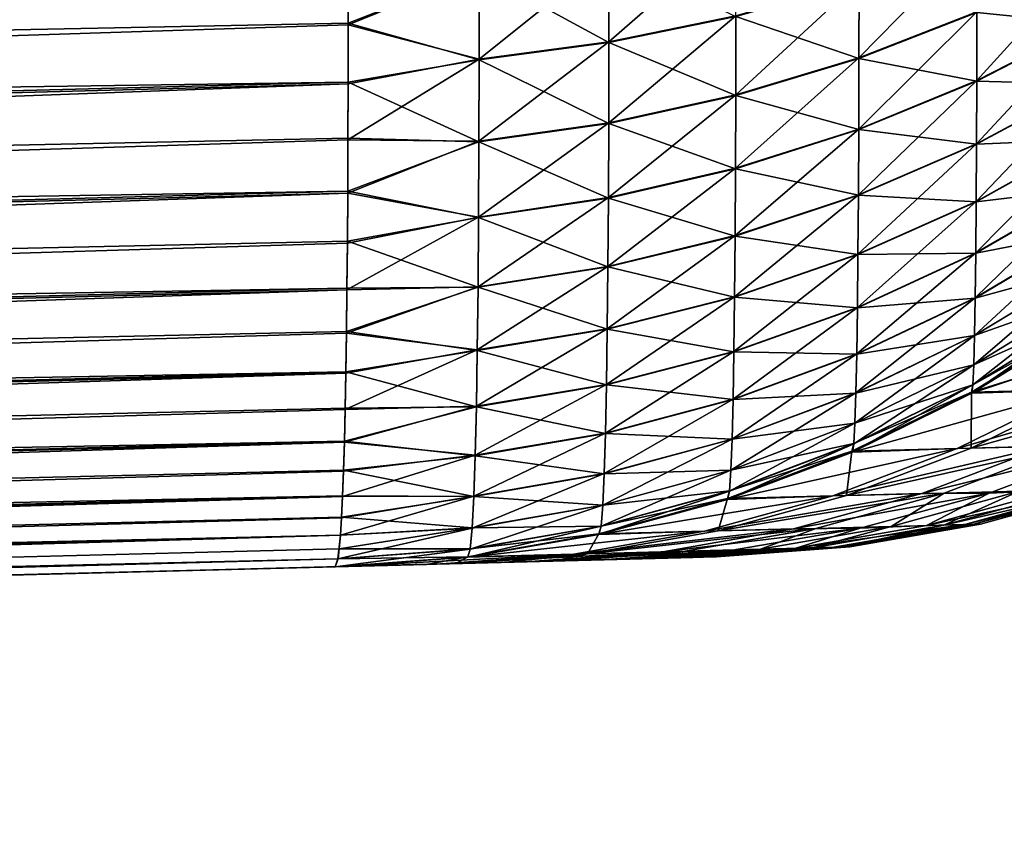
# Model space of a CAD drawing. Header units: metres. Extents: x -2 to 85, y -75 to 96.
# Tile 14 of 256: x 9.867 to 10.93, y -74.987 to -74.103. Entities that reach past the tile are written whole.
import ezdxf

# ---------------------------------------------------------------- set-up
doc = ezdxf.new("R2010")
doc.units = ezdxf.units.M
doc.layers.add('solid_20204500', color=7, linetype='CONTINUOUS')

msp = doc.modelspace()

# ---------------------------------------------------------------- linework, layer by layer
at = {"layer": 'solid_20204500'}
for points in [[(10.220268, -73.747993, 74.392685), (-0.981826, -74.039825, 74.686951), (-0.981482, -74.192375, 74.58242)], [(10.220718, -73.825363, 74.342155), (10.220268, -73.747993, 74.392685), (-0.981482, -74.192375, 74.58242)], [(10.221068, -73.900253, 74.288147), (10.220718, -73.825363, 74.342155), (-0.981482, -74.192375, 74.58242)], [(10.221059, -73.897675, -74.290092), (-0.981482, -74.192375, -74.58242), (-0.981826, -74.039833, -74.686951)], [(10.221059, -73.897675, -74.290092), (10.221313, -73.9701, -74.232796), (-0.981482, -74.192375, -74.58242)], [(10.221068, -73.900253, 74.288147), (-0.981482, -74.192375, 74.58242), (-0.981315, -74.334244, 74.464577)], [(10.221318, -73.972488, 74.230804), (10.221068, -73.900253, 74.288147), (-0.981315, -74.334244, 74.464577)], [(10.221313, -73.9701, -74.232796), (10.221465, -74.039772, -74.172241), (-0.981482, -74.192375, -74.58242)], [(10.221468, -74.041946, 74.170258), (10.221318, -73.972488, 74.230804), (-0.981315, -74.334244, 74.464577)], [(10.503084, -74.126945, 74.03405), (10.640285, -74.098671, 74.007713), (10.640286, -74.007118, 74.099342)], [(10.503086, -74.033447, 74.12764), (10.503084, -74.126945, 74.03405), (10.640286, -74.007118, 74.099342)], [(10.773099, -74.144043, 73.877571), (10.900466, -74.094429, 73.837387), (10.900554, -74.014343, 73.929062)], [(10.773212, -74.061028, 73.972618), (10.773099, -74.144043, 73.877571), (10.900554, -74.014343, 73.929062)], [(10.221465, -74.039772, -74.172241), (-0.981315, -74.334244, -74.464577), (-0.981482, -74.192375, -74.58242)], [(10.221465, -74.039772, -74.172241), (10.221517, -74.106552, -74.108566), (-0.981315, -74.334244, -74.464577)], [(10.221468, -74.041946, 74.170258), (-0.981315, -74.334244, 74.464577), (-0.981315, -74.464577, 74.334244)], [(10.221517, -74.108566, 74.106552), (10.221468, -74.041946, 74.170258), (-0.981315, -74.464577, 74.334244)], [(10.362983, -74.051369, -74.145584), (10.221517, -74.106552, -74.108566), (10.221465, -74.039772, -74.172241)], [(10.362984, -74.050758, 74.146278), (10.221468, -74.041946, 74.170258), (10.221517, -74.108566, 74.106552)], [(10.362983, -74.145584, 74.051369), (10.503084, -74.126945, 74.03405), (10.503086, -74.033447, 74.12764)], [(10.362984, -74.050758, 74.146278), (10.362983, -74.145584, 74.051369), (10.503086, -74.033447, 74.12764)], [(10.503084, -74.03405, -74.126945), (10.503086, -74.12764, -74.033447), (10.362983, -74.051369, -74.145584)], [(10.640286, -74.099342, -74.007118), (10.503086, -74.12764, -74.033447), (10.503084, -74.03405, -74.126945)], [(10.900293, -74.168755, 73.739983), (11.021035, -74.106888, 73.696609), (11.021156, -74.035744, 73.789803)], [(10.900466, -74.094429, 73.837387), (10.900293, -74.168755, 73.739983), (11.021156, -74.035744, 73.789803)], [(11.021157, -74.036354, -73.789337), (11.021035, -74.107361, -73.696175), (10.900468, -74.095062, -73.836914)], [(10.362984, -74.050758, 74.146278), (10.221517, -74.108566, 74.106552), (10.362983, -74.145584, 74.051369)], [(10.362983, -74.051369, -74.145584), (10.362984, -74.146278, -74.050758), (10.221517, -74.106552, -74.108566)], [(10.503086, -74.12764, -74.033447), (10.362984, -74.146278, -74.050758), (10.362983, -74.051369, -74.145584)], [(10.640143, -74.184059, 73.90992), (10.773099, -74.144043, 73.877571), (10.773212, -74.061028, 73.972618)], [(10.640285, -74.098671, 74.007713), (10.640143, -74.184059, 73.90992), (10.773212, -74.061028, 73.972618)], [(10.773213, -74.061684, -73.972038), (10.773101, -74.144699, -73.877075), (10.640286, -74.099342, -74.007118)], [(10.900468, -74.095062, -73.836914), (10.773101, -74.144699, -73.877075), (10.773213, -74.061684, -73.972038)], [(10.772872, -74.221069, 73.776573), (10.900293, -74.168755, 73.739983), (10.900466, -74.094429, 73.837387)], [(10.773099, -74.144043, 73.877571), (10.772872, -74.221069, 73.776573), (10.900466, -74.094429, 73.837387)], [(10.900468, -74.095062, -73.836914), (10.900293, -74.169258, -73.739532), (10.773101, -74.144699, -73.877075)], [(11.021035, -74.107361, -73.696175), (10.900293, -74.169258, -73.739532), (10.900468, -74.095062, -73.836914)], [(10.221517, -74.106552, -74.108566), (10.221468, -74.170258, -74.041946), (-0.981315, -74.334244, -74.464577)], [(10.362984, -74.146278, -74.050758), (10.221468, -74.170258, -74.041946), (10.221517, -74.106552, -74.108566)], [(10.502916, -74.214142, 73.934158), (10.640143, -74.184059, 73.90992), (10.640285, -74.098671, 74.007713)], [(10.503084, -74.126945, 74.03405), (10.502916, -74.214142, 73.934158), (10.640285, -74.098671, 74.007713)], [(10.640286, -74.099342, -74.007118), (10.640145, -74.184731, -73.909409), (10.503086, -74.12764, -74.033447)], [(10.773101, -74.144699, -73.877075), (10.640145, -74.184731, -73.909409), (10.640286, -74.099342, -74.007118)], [(10.221465, -74.172241, 74.039772), (10.221517, -74.108566, 74.106552), (-0.981315, -74.464577, 74.334244)], [(10.362983, -74.145584, 74.051369), (10.221517, -74.108566, 74.106552), (10.221465, -74.172241, 74.039772)], [(10.90003, -74.237099, 73.636597), (11.02085, -74.17231, 73.597702), (11.021035, -74.106888, 73.696609)], [(10.900293, -74.168755, 73.739983), (10.90003, -74.237099, 73.636597), (11.021035, -74.106888, 73.696609)], [(11.021035, -74.107361, -73.696175), (11.02085, -74.172661, -73.597282), (10.900293, -74.169258, -73.739532)], [(10.362788, -74.233994, 73.950043), (10.502916, -74.214142, 73.934158), (10.503084, -74.126945, 74.03405)], [(10.362983, -74.145584, 74.051369), (10.362788, -74.233994, 73.950043), (10.503084, -74.126945, 74.03405)], [(10.503086, -74.12764, -74.033447), (10.502918, -74.214828, -73.933632), (10.362984, -74.146278, -74.050758)], [(10.640145, -74.184731, -73.909409), (10.502918, -74.214828, -73.933632), (10.503086, -74.12764, -74.033447)], [(10.362983, -74.145584, 74.051369), (10.221465, -74.172241, 74.039772), (10.221313, -74.232796, 73.9701)], [(10.362983, -74.145584, 74.051369), (10.221313, -74.232796, 73.9701), (10.362788, -74.233994, 73.950043)], [(10.362984, -74.146278, -74.050758), (10.362791, -74.234688, -73.949516), (10.221468, -74.170258, -74.041946)], [(10.502918, -74.214828, -73.933632), (10.362791, -74.234688, -73.949516), (10.362984, -74.146278, -74.050758)], [(10.639862, -74.263268, 73.805984), (10.772872, -74.221069, 73.776573), (10.773099, -74.144043, 73.877571)], [(10.640143, -74.184059, 73.90992), (10.639862, -74.263268, 73.805984), (10.773099, -74.144043, 73.877571)], [(10.773101, -74.144699, -73.877075), (10.772873, -74.221581, -73.7761), (10.640145, -74.184731, -73.909409)], [(10.900293, -74.169258, -73.739532), (10.772873, -74.221581, -73.7761), (10.773101, -74.144699, -73.877075)], [(10.221468, -74.170258, -74.041946), (-0.981315, -74.464577, -74.334244), (-0.981315, -74.334244, -74.464577)], [(10.221468, -74.170258, -74.041946), (10.221318, -74.230804, -73.972488), (-0.981315, -74.464577, -74.334244)], [(10.362791, -74.234688, -73.949516), (10.221318, -74.230804, -73.972488), (10.221468, -74.170258, -74.041946)], [(10.772528, -74.291878, 73.669365), (10.90003, -74.237099, 73.636597), (10.900293, -74.168755, 73.739983)], [(10.772872, -74.221069, 73.776573), (10.772528, -74.291878, 73.669365), (10.900293, -74.168755, 73.739983)], [(10.900293, -74.169258, -73.739532), (10.90003, -74.237465, -73.636162), (10.772873, -74.221581, -73.7761)], [(11.02085, -74.172661, -73.597282), (10.90003, -74.237465, -73.636162), (10.900293, -74.169258, -73.739532)], [(10.221465, -74.172241, 74.039772), (-0.981315, -74.464577, 74.334244), (-0.981482, -74.58242, 74.192375)], [(10.221313, -74.232796, 73.9701), (10.221465, -74.172241, 74.039772), (-0.981482, -74.58242, 74.192375)], [(10.899673, -74.299171, 73.526901), (11.020599, -74.231758, 73.49276), (11.02085, -74.17231, 73.597702)], [(10.90003, -74.237099, 73.636597), (10.899673, -74.299171, 73.526901), (11.02085, -74.17231, 73.597702)], [(11.02085, -74.172661, -73.597282), (11.020599, -74.232117, -73.49234), (10.90003, -74.237465, -73.636162)], [(10.502581, -74.295006, 73.82798), (10.639862, -74.263268, 73.805984), (10.640143, -74.184059, 73.90992)], [(10.502916, -74.214142, 73.934158), (10.502581, -74.295006, 73.82798), (10.640143, -74.184059, 73.90992)], [(10.640145, -74.184731, -73.909409), (10.639863, -74.263802, -73.805504), (10.502918, -74.214828, -73.933632)], [(10.772873, -74.221581, -73.7761), (10.639863, -74.263802, -73.805504), (10.640145, -74.184731, -73.909409)], [(10.3624, -74.315948, 73.842339), (10.502581, -74.295006, 73.82798), (10.502916, -74.214142, 73.934158)], [(10.362788, -74.233994, 73.950043), (10.3624, -74.315948, 73.842339), (10.502916, -74.214142, 73.934158)], [(10.502918, -74.214828, -73.933632), (10.502581, -74.295547, -73.827484), (10.362791, -74.234688, -73.949516)], [(10.639863, -74.263802, -73.805504), (10.502581, -74.295547, -73.827484), (10.502918, -74.214828, -73.933632)], [(10.639435, -74.33606, 73.695671), (10.772528, -74.291878, 73.669365), (10.772872, -74.221069, 73.776573)], [(10.639862, -74.263268, 73.805984), (10.639435, -74.33606, 73.695671), (10.772872, -74.221069, 73.776573)], [(10.772873, -74.221581, -73.7761), (10.772527, -74.292252, -73.668915), (10.639863, -74.263802, -73.805504)], [(10.90003, -74.237465, -73.636162), (10.772527, -74.292252, -73.668915), (10.772873, -74.221581, -73.7761)], [(10.221059, -74.290092, 73.897675), (10.221313, -74.232796, 73.9701), (-0.981482, -74.58242, 74.192375)], [(10.221318, -74.230804, -73.972488), (10.221068, -74.288147, -73.900253), (-0.981315, -74.464577, -74.334244)], [(10.362788, -74.233994, 73.950043), (10.221313, -74.232796, 73.9701), (10.221059, -74.290092, 73.897675)], [(10.362788, -74.233994, 73.950043), (10.221059, -74.290092, 73.897675), (10.3624, -74.315948, 73.842339)], [(10.362791, -74.234688, -73.949516), (10.221068, -74.288147, -73.900253), (10.221318, -74.230804, -73.972488)], [(10.899218, -74.35463, 73.41053), (11.020279, -74.284882, 73.381432), (11.020599, -74.231758, 73.49276)], [(10.899673, -74.299171, 73.526901), (10.899218, -74.35463, 73.41053), (11.020599, -74.231758, 73.49276)], [(11.020599, -74.232117, -73.49234), (10.899673, -74.299553, -73.526459), (10.90003, -74.237465, -73.636162)], [(11.020599, -74.232117, -73.49234), (11.020279, -74.285332, -73.380966), (10.899673, -74.299553, -73.526459)], [(10.362791, -74.234688, -73.949516), (10.362401, -74.316498, -73.841835), (10.221068, -74.288147, -73.900253)], [(10.502581, -74.295547, -73.827484), (10.362401, -74.316498, -73.841835), (10.362791, -74.234688, -73.949516)], [(10.77206, -74.356163, 73.555618), (10.899673, -74.299171, 73.526901), (10.90003, -74.237099, 73.636597)], [(10.772528, -74.291878, 73.669365), (10.77206, -74.356163, 73.555618), (10.90003, -74.237099, 73.636597)], [(10.90003, -74.237465, -73.636162), (10.899673, -74.299553, -73.526459), (10.772527, -74.292252, -73.668915)], [(10.502071, -74.369286, 73.715279), (10.639435, -74.33606, 73.695671), (10.639862, -74.263268, 73.805984)], [(10.502581, -74.295006, 73.82798), (10.502071, -74.369286, 73.715279), (10.639862, -74.263268, 73.805984)], [(10.639863, -74.263802, -73.805504), (10.639434, -74.336449, -73.695198), (10.502581, -74.295547, -73.827484)], [(10.772527, -74.292252, -73.668915), (10.639434, -74.336449, -73.695198), (10.639863, -74.263802, -73.805504)], [(10.898656, -74.403076, 73.287125), (11.019885, -74.331314, 73.263367), (11.020279, -74.284882, 73.381432)], [(10.899218, -74.35463, 73.41053), (10.898656, -74.403076, 73.287125), (11.020279, -74.284882, 73.381432)], [(11.020279, -74.285332, -73.380966), (10.899217, -74.355103, -73.410042), (10.899673, -74.299553, -73.526459)], [(11.020279, -74.285332, -73.380966), (11.019884, -74.331726, -73.262817), (10.899217, -74.355103, -73.410042)], [(10.221059, -74.290092, 73.897675), (-0.981482, -74.58242, 74.192375), (-0.981826, -74.686951, 74.039833)], [(10.220705, -74.344017, 73.822639), (10.221059, -74.290092, 73.897675), (-0.981826, -74.686951, 74.039833)], [(10.221068, -74.288147, -73.900253), (-0.981482, -74.58242, -74.192375), (-0.981315, -74.464577, -74.334244)], [(10.221068, -74.288147, -73.900253), (10.220718, -74.342155, -73.825363), (-0.981482, -74.58242, -74.192375)], [(10.3624, -74.315948, 73.842339), (10.221059, -74.290092, 73.897675), (10.220705, -74.344017, 73.822639)], [(10.362401, -74.316498, -73.841835), (10.220718, -74.342155, -73.825363), (10.221068, -74.288147, -73.900253)], [(10.361812, -74.391205, 73.727997), (10.502071, -74.369286, 73.715279), (10.502581, -74.295006, 73.82798)], [(10.3624, -74.315948, 73.842339), (10.361812, -74.391205, 73.727997), (10.502581, -74.295006, 73.82798)], [(10.502581, -74.295547, -73.827484), (10.502069, -74.369682, -73.714798), (10.362401, -74.316498, -73.841835)], [(10.639434, -74.336449, -73.695198), (10.502069, -74.369682, -73.714798), (10.502581, -74.295547, -73.827484)], [(10.638855, -74.402122, 73.578613), (10.77206, -74.356163, 73.555618), (10.772528, -74.291878, 73.669365)], [(10.639435, -74.33606, 73.695671), (10.638855, -74.402122, 73.578613), (10.772528, -74.291878, 73.669365)], [(10.772527, -74.292252, -73.668915), (10.772059, -74.356552, -73.555161), (10.639434, -74.336449, -73.695198)], [(10.899673, -74.299553, -73.526459), (10.772059, -74.356552, -73.555161), (10.772527, -74.292252, -73.668915)], [(10.771462, -74.413567, 73.434959), (10.899218, -74.35463, 73.41053), (10.899673, -74.299171, 73.526901)], [(10.77206, -74.356163, 73.555618), (10.771462, -74.413567, 73.434959), (10.899673, -74.299171, 73.526901)], [(10.899673, -74.299553, -73.526459), (10.899217, -74.355103, -73.410042), (10.772059, -74.356552, -73.555161)], [(10.3624, -74.315948, 73.842339), (10.220705, -74.344017, 73.822639), (10.220251, -74.39444, 73.745155)], [(10.3624, -74.315948, 73.842339), (10.220251, -74.39444, 73.745155), (10.361812, -74.391205, 73.727997)], [(10.362401, -74.316498, -73.841835), (10.36181, -74.391609, -73.727509), (10.220718, -74.342155, -73.825363)], [(10.502069, -74.369682, -73.714798), (10.36181, -74.391609, -73.727509), (10.362401, -74.316498, -73.841835)], [(10.501379, -74.436661, 73.595688), (10.638855, -74.402122, 73.578613), (10.639435, -74.33606, 73.695671)], [(10.502071, -74.369286, 73.715279), (10.501379, -74.436661, 73.595688), (10.639435, -74.33606, 73.695671)], [(10.639434, -74.336449, -73.695198), (10.638854, -74.402527, -73.57814), (10.502069, -74.369682, -73.714798)], [(10.772059, -74.356552, -73.555161), (10.638854, -74.402527, -73.57814), (10.639434, -74.336449, -73.695198)], [(10.897979, -74.443787, 73.155952), (11.01941, -74.370377, 73.137863), (11.019885, -74.331314, 73.263367)], [(10.898656, -74.403076, 73.287125), (10.897979, -74.443787, 73.155952), (11.019885, -74.331314, 73.263367)], [(11.019884, -74.331726, -73.262817), (10.898655, -74.403503, -73.286552), (10.899217, -74.355103, -73.410042)], [(11.019884, -74.331726, -73.262817), (11.019409, -74.370537, -73.137512), (10.898655, -74.403503, -73.286552)], [(10.220251, -74.39444, 73.745155), (10.220705, -74.344017, 73.822639), (-0.981826, -74.686951, 74.039833)], [(10.220718, -74.342155, -73.825363), (10.220268, -74.392685, -73.747993), (-0.981482, -74.58242, -74.192375)], [(10.36181, -74.391609, -73.727509), (10.220268, -74.392685, -73.747993), (10.220718, -74.342155, -73.825363)], [(10.638112, -74.461075, 73.454445), (10.771462, -74.413567, 73.434959), (10.77206, -74.356163, 73.555618)], [(10.638855, -74.402122, 73.578613), (10.638112, -74.461075, 73.454445), (10.77206, -74.356163, 73.555618)], [(10.772059, -74.356552, -73.555161), (10.771461, -74.414055, -73.434448), (10.638854, -74.402527, -73.57814)], [(10.770726, -74.463684, 73.306999), (10.898656, -74.403076, 73.287125), (10.899218, -74.35463, 73.41053)], [(10.771462, -74.413567, 73.434959), (10.770726, -74.463684, 73.306999), (10.899218, -74.35463, 73.41053)], [(10.899217, -74.355103, -73.410042), (10.771461, -74.414055, -73.434448), (10.772059, -74.356552, -73.555161)], [(10.899217, -74.355103, -73.410042), (10.898655, -74.403503, -73.286552), (10.771461, -74.414055, -73.434448)], [(10.361012, -74.459427, 73.606667), (10.501379, -74.436661, 73.595688), (10.502071, -74.369286, 73.715279)], [(10.361812, -74.391205, 73.727997), (10.361012, -74.459427, 73.606667), (10.502071, -74.369286, 73.715279)], [(10.502069, -74.369682, -73.714798), (10.501378, -74.437073, -73.5952), (10.36181, -74.391609, -73.727509)], [(10.638854, -74.402527, -73.57814), (10.501378, -74.437073, -73.5952), (10.502069, -74.369682, -73.714798)], [(10.89717, -74.475655, 73.015907), (11.018842, -74.400993, 73.003853), (11.01941, -74.370377, 73.137863)], [(10.897979, -74.443787, 73.155952), (10.89717, -74.475655, 73.015907), (11.01941, -74.370377, 73.137863)], [(11.019409, -74.370537, -73.137512), (10.897977, -74.443954, -73.155586), (10.898655, -74.403503, -73.286552)], [(11.019409, -74.370537, -73.137512), (11.018842, -74.400909, -73.003868), (10.897977, -74.443954, -73.155586)], [(10.220268, -74.392685, -73.747993), (-0.981826, -74.686951, -74.039825), (-0.981482, -74.58242, -74.192375)], [(10.220268, -74.392685, -73.747993), (10.219718, -74.439636, -73.668297), (-0.981826, -74.686951, -74.039825)], [(10.361812, -74.391205, 73.727997), (10.220251, -74.39444, 73.745155), (10.219698, -74.441254, 73.665398)], [(10.361812, -74.391205, 73.727997), (10.219698, -74.441254, 73.665398), (10.361012, -74.459427, 73.606667)], [(10.36181, -74.391609, -73.727509), (10.219718, -74.439636, -73.668297), (10.220268, -74.392685, -73.747993)], [(10.36181, -74.391609, -73.727509), (10.36101, -74.459846, -73.606178), (10.219718, -74.439636, -73.668297)], [(10.501378, -74.437073, -73.5952), (10.36101, -74.459846, -73.606178), (10.36181, -74.391609, -73.727509)], [(10.220251, -74.39444, 73.745155), (-0.981826, -74.686951, 74.039833), (-0.982339, -74.776962, 73.878242)], [(10.219698, -74.441254, 73.665398), (10.220251, -74.39444, 73.745155), (-0.982339, -74.776962, 73.878242)], [(10.500494, -74.49675, 73.468842), (10.638112, -74.461075, 73.454445), (10.638855, -74.402122, 73.578613)], [(10.501379, -74.436661, 73.595688), (10.500494, -74.49675, 73.468842), (10.638855, -74.402122, 73.578613)], [(10.638854, -74.402527, -73.57814), (10.638112, -74.461578, -73.453926), (10.501378, -74.437073, -73.5952)], [(10.771461, -74.414055, -73.434448), (10.638112, -74.461578, -73.453926), (10.638854, -74.402527, -73.57814)], [(10.769839, -74.505753, 73.171005), (10.897979, -74.443787, 73.155952), (10.898656, -74.403076, 73.287125)], [(10.770726, -74.463684, 73.306999), (10.769839, -74.505753, 73.171005), (10.898656, -74.403076, 73.287125)], [(10.898655, -74.403503, -73.286552), (10.770725, -74.464127, -73.306404), (10.771461, -74.414055, -73.434448)], [(10.898655, -74.403503, -73.286552), (10.897977, -74.443954, -73.155586), (10.770725, -74.464127, -73.306404)], [(10.896206, -74.497169, 72.865425), (11.018166, -74.421722, 72.85984), (11.018842, -74.400993, 73.003853)], [(10.89717, -74.475655, 73.015907), (10.896206, -74.497169, 72.865425), (11.018842, -74.400993, 73.003853)], [(11.018842, -74.400909, -73.003868), (10.897169, -74.475578, -73.015923), (10.897977, -74.443954, -73.155586)], [(11.018842, -74.400909, -73.003868), (11.018166, -74.421577, -72.859978), (10.897169, -74.475578, -73.015923)], [(10.637199, -74.512497, 73.322784), (10.770726, -74.463684, 73.306999), (10.771462, -74.413567, 73.434959)], [(10.638112, -74.461075, 73.454445), (10.637199, -74.512497, 73.322784), (10.771462, -74.413567, 73.434959)], [(10.771461, -74.414055, -73.434448), (10.770725, -74.464127, -73.306404), (10.638112, -74.461578, -73.453926)], [(10.895056, -74.506027, 72.701988), (11.017358, -74.430367, 72.7034), (11.018166, -74.421722, 72.85984)], [(10.896206, -74.497169, 72.865425), (10.895056, -74.506027, 72.701988), (11.018166, -74.421722, 72.85984)], [(11.018166, -74.421577, -72.859978), (11.016996, -74.429832, -72.703384), (10.896206, -74.497025, -72.86557)], [(11.018166, -74.421577, -72.859978), (10.896206, -74.497025, -72.86557), (10.897169, -74.475578, -73.015923)], [(10.894548, -74.505096, -72.701973), (11.145977, -74.42662, -60.270351), (11.023387, -74.501923, -60.269176)], [(10.894548, -74.505096, -72.701973), (11.016996, -74.429832, -72.703384), (11.145977, -74.42662, -60.270351)], [(10.896206, -74.497025, -72.86557), (11.016996, -74.429832, -72.703384), (10.894548, -74.505096, -72.701973)], [(11.13094, -74.427315, 61.798096), (11.017358, -74.430367, 72.7034), (10.895056, -74.506027, 72.701988)], [(11.008404, -74.502525, 61.79689), (11.13094, -74.427315, 61.798096), (10.895056, -74.506027, 72.701988)], [(10.219048, -74.48436, 73.583488), (10.219698, -74.441254, 73.665398), (-0.982339, -74.776962, 73.878242)], [(10.219718, -74.439636, -73.668297), (10.21907, -74.482903, -73.586403), (-0.981826, -74.686951, -74.039825)], [(10.361012, -74.459427, 73.606667), (10.219698, -74.441254, 73.665398), (10.219048, -74.48436, 73.583488)], [(10.36101, -74.459846, -73.606178), (10.21907, -74.482903, -73.586403), (10.219718, -74.439636, -73.668297)], [(10.359988, -74.520226, 73.477989), (10.500494, -74.49675, 73.468842), (10.501379, -74.436661, 73.595688)], [(10.361012, -74.459427, 73.606667), (10.359988, -74.520226, 73.477989), (10.501379, -74.436661, 73.595688)], [(10.501378, -74.437073, -73.5952), (10.500493, -74.497261, -73.4683), (10.36101, -74.459846, -73.606178)], [(10.638112, -74.461578, -73.453926), (10.500493, -74.497261, -73.4683), (10.501378, -74.437073, -73.5952)], [(10.768779, -74.538628, 73.025833), (10.89717, -74.475655, 73.015907), (10.897979, -74.443787, 73.155952)], [(10.769839, -74.505753, 73.171005), (10.768779, -74.538628, 73.025833), (10.897979, -74.443787, 73.155952)], [(10.897977, -74.443954, -73.155586), (10.769837, -74.505928, -73.170624), (10.770725, -74.464127, -73.306404)], [(10.897977, -74.443954, -73.155586), (10.897169, -74.475578, -73.015923), (10.769837, -74.505928, -73.170624)], [(10.361012, -74.459427, 73.606667), (10.219048, -74.48436, 73.583488), (10.218301, -74.523621, 73.499687)], [(10.361012, -74.459427, 73.606667), (10.218301, -74.523621, 73.499687), (10.359988, -74.520226, 73.477989)], [(10.36101, -74.459846, -73.606178), (10.359988, -74.520737, -73.47744), (10.21907, -74.482903, -73.586403)], [(10.500493, -74.497261, -73.4683), (10.359988, -74.520737, -73.47744), (10.36101, -74.459846, -73.606178)], [(10.499405, -74.54911, 73.334335), (10.637199, -74.512497, 73.322784), (10.638112, -74.461075, 73.454445)], [(10.500494, -74.49675, 73.468842), (10.499405, -74.54911, 73.334335), (10.638112, -74.461075, 73.454445)], [(10.638112, -74.461578, -73.453926), (10.637197, -74.512955, -73.322174), (10.500493, -74.497261, -73.4683)], [(10.636099, -74.555618, 73.182861), (10.769839, -74.505753, 73.171005), (10.770726, -74.463684, 73.306999)], [(10.637199, -74.512497, 73.322784), (10.636099, -74.555618, 73.182861), (10.770726, -74.463684, 73.306999)], [(10.770725, -74.464127, -73.306404), (10.637197, -74.512955, -73.322174), (10.638112, -74.461578, -73.453926)], [(10.770725, -74.464127, -73.306404), (10.769837, -74.505928, -73.170624), (10.637197, -74.512955, -73.322174)], [(10.767516, -74.560745, 72.869858), (10.896206, -74.497169, 72.865425), (10.89717, -74.475655, 73.015907)], [(10.768779, -74.538628, 73.025833), (10.767516, -74.560745, 72.869858), (10.89717, -74.475655, 73.015907)], [(10.897169, -74.475578, -73.015923), (10.768779, -74.538544, -73.025848), (10.769837, -74.505928, -73.170624)], [(10.897169, -74.475578, -73.015923), (10.896206, -74.497025, -72.86557), (10.768779, -74.538544, -73.025848)], [(10.219048, -74.48436, 73.583488), (-0.982339, -74.776962, 73.878242), (-0.983001, -74.851646, 73.709045)], [(10.218301, -74.523621, 73.499687), (10.219048, -74.48436, 73.583488), (-0.983001, -74.851646, 73.709045)], [(10.21907, -74.482903, -73.586403), (-0.982339, -74.776962, -73.878242), (-0.981826, -74.686951, -74.039825)], [(10.21907, -74.482903, -73.586403), (10.218326, -74.522354, -73.502556), (-0.982339, -74.776962, -73.878242)], [(10.359988, -74.520737, -73.47744), (10.218326, -74.522354, -73.502556), (10.21907, -74.482903, -73.586403)], [(10.35873, -74.573143, 73.341553), (10.499405, -74.54911, 73.334335), (10.500494, -74.49675, 73.468842)], [(10.359988, -74.520226, 73.477989), (10.35873, -74.573143, 73.341553), (10.500494, -74.49675, 73.468842)], [(10.500493, -74.497261, -73.4683), (10.499403, -74.549576, -73.333717), (10.359988, -74.520737, -73.47744)], [(10.637197, -74.512955, -73.322174), (10.499403, -74.549576, -73.333717), (10.500493, -74.497261, -73.4683)], [(10.766006, -74.569695, 72.7005), (10.895056, -74.506027, 72.701988), (10.896206, -74.497169, 72.865425)], [(10.767516, -74.560745, 72.869858), (10.766006, -74.569695, 72.7005), (10.896206, -74.497169, 72.865425)], [(10.896206, -74.497025, -72.86557), (10.894548, -74.505096, -72.701973), (10.767516, -74.560585, -72.870018)], [(10.896206, -74.497025, -72.86557), (10.767516, -74.560585, -72.870018), (10.768779, -74.538544, -73.025848)], [(10.894235, -74.565414, -60.267944), (11.128403, -74.499596, -47.735985), (10.999376, -74.562935, -47.735008)], [(10.894235, -74.565414, -60.267944), (11.023387, -74.501923, -60.269176), (11.128403, -74.499596, -47.735985)], [(10.634783, -74.589241, 73.033524), (10.768779, -74.538628, 73.025833), (10.769839, -74.505753, 73.171005)], [(10.636099, -74.555618, 73.182861), (10.634783, -74.589241, 73.033524), (10.769839, -74.505753, 73.171005)], [(10.769837, -74.505928, -73.170624), (10.636096, -74.555801, -73.182472), (10.637197, -74.512955, -73.322174)], [(10.769837, -74.505928, -73.170624), (10.768779, -74.538544, -73.025848), (10.636096, -74.555801, -73.182472)], [(10.765509, -74.568581, -72.700485), (10.894548, -74.505096, -72.701973), (10.894235, -74.565414, -60.267944)], [(10.767516, -74.560585, -72.870018), (10.894548, -74.505096, -72.701973), (10.765509, -74.568581, -72.700485)], [(11.008404, -74.502525, 61.79689), (10.895056, -74.506027, 72.701988), (10.766006, -74.569695, 72.7005)], [(10.879317, -74.565941, 61.795628), (11.008404, -74.502525, 61.79689), (10.766006, -74.569695, 72.7005)], [(11.104523, -74.500031, 50.88073), (11.008404, -74.502525, 61.79689), (10.879317, -74.565941, 61.795628)], [(10.975437, -74.563438, 50.879688), (11.104523, -74.500031, 50.88073), (10.879317, -74.565941, 61.795628)], [(10.894548, -74.505096, -72.701973), (11.023387, -74.501923, -60.269176), (10.894235, -74.565414, -60.267944)], [(10.359988, -74.520226, 73.477989), (10.218301, -74.523621, 73.499687), (10.217459, -74.558929, 73.414261)], [(10.359988, -74.520226, 73.477989), (10.217459, -74.558929, 73.414261), (10.35873, -74.573143, 73.341553)], [(10.359988, -74.520737, -73.47744), (10.217485, -74.557854, -73.417038), (10.218326, -74.522354, -73.502556)], [(10.359988, -74.520737, -73.47744), (10.358728, -74.573616, -73.340919), (10.217485, -74.557854, -73.417038)], [(10.499403, -74.549576, -73.333717), (10.358728, -74.573616, -73.340919), (10.359988, -74.520737, -73.47744)], [(10.498092, -74.592957, 73.191422), (10.636099, -74.555618, 73.182861), (10.637199, -74.512497, 73.322784)], [(10.499405, -74.54911, 73.334335), (10.498092, -74.592957, 73.191422), (10.637199, -74.512497, 73.322784)], [(10.637197, -74.512955, -73.322174), (10.636096, -74.555801, -73.182472), (10.499403, -74.549576, -73.333717)], [(10.217459, -74.558929, 73.414261), (10.218301, -74.523621, 73.499687), (-0.983001, -74.851646, 73.709045)], [(10.218326, -74.522354, -73.502556), (10.217485, -74.557854, -73.417038), (-0.982339, -74.776962, -73.878242)], [(10.633216, -74.611755, 72.8731), (10.767516, -74.560745, 72.869858), (10.768779, -74.538628, 73.025833)], [(10.634783, -74.589241, 73.033524), (10.633216, -74.611755, 72.8731), (10.768779, -74.538628, 73.025833)], [(10.768779, -74.538544, -73.025848), (10.634782, -74.589157, -73.033539), (10.636096, -74.555801, -73.182472)], [(10.768779, -74.538544, -73.025848), (10.767516, -74.560585, -72.870018), (10.634782, -74.589157, -73.033539)], [(10.357214, -74.617386, 73.196602), (10.498092, -74.592957, 73.191422), (10.499405, -74.54911, 73.334335)], [(10.35873, -74.573143, 73.341553), (10.357214, -74.617386, 73.196602), (10.499405, -74.54911, 73.334335)], [(10.499403, -74.549576, -73.333717), (10.498089, -74.59314, -73.191025), (10.358728, -74.573616, -73.340919)], [(10.636096, -74.555801, -73.182472), (10.498089, -74.59314, -73.191025), (10.499403, -74.549576, -73.333717)], [(10.217459, -74.558929, 73.414261), (-0.983001, -74.851646, 73.709045), (-0.983787, -74.91037, 73.533707)], [(10.216526, -74.590225, 73.327385), (10.217459, -74.558929, 73.414261), (-0.983787, -74.91037, 73.533707)], [(10.217485, -74.557854, -73.417038), (-0.983001, -74.851646, -73.709045), (-0.982339, -74.776962, -73.878242)], [(10.217485, -74.557854, -73.417038), (10.216554, -74.589348, -73.329994), (-0.983001, -74.851646, -73.709045)], [(10.35873, -74.573143, 73.341553), (10.217459, -74.558929, 73.414261), (10.216526, -74.590225, 73.327385)], [(10.358728, -74.573616, -73.340919), (10.216554, -74.589348, -73.329994), (10.217485, -74.557854, -73.417038)], [(10.496524, -74.62706, 73.03891), (10.634783, -74.589241, 73.033524), (10.636099, -74.555618, 73.182861)], [(10.498092, -74.592957, 73.191422), (10.496524, -74.62706, 73.03891), (10.636099, -74.555618, 73.182861)], [(10.636096, -74.555801, -73.182472), (10.634782, -74.589157, -73.033539), (10.498089, -74.59314, -73.191025)], [(10.631327, -74.620697, 72.698952), (10.766006, -74.569695, 72.7005), (10.767516, -74.560745, 72.869858)], [(10.633216, -74.611755, 72.8731), (10.631327, -74.620697, 72.698952), (10.767516, -74.560745, 72.869858)], [(10.767516, -74.560585, -72.870018), (10.765509, -74.568581, -72.700485), (10.633216, -74.611595, -72.87326)], [(10.767516, -74.560585, -72.870018), (10.633216, -74.611595, -72.87326), (10.634782, -74.589157, -73.033539)], [(10.975437, -74.563438, 50.879688), (10.879317, -74.565941, 61.795628), (10.744919, -74.616997, 61.794319)], [(10.841041, -74.614487, 50.878609), (10.975437, -74.563438, 50.879688), (10.744919, -74.616997, 61.794319)], [(10.759761, -74.616531, -60.266666), (10.999376, -74.562935, -47.735008), (10.865049, -74.61393, -47.733997)], [(10.759761, -74.616531, -60.266666), (10.894235, -74.565414, -60.267944), (10.999376, -74.562935, -47.735008)], [(10.841041, -74.614487, 50.878609), (10.913855, -74.61396, 39.984535), (11.050714, -74.562332, 39.985397)], [(10.841041, -74.614487, 50.878609), (11.050714, -74.562332, 39.985397), (10.975437, -74.563438, 50.879688)], [(10.865049, -74.61393, -47.733997), (10.999376, -74.562935, -47.735008), (10.946304, -74.611801, -35.201149)], [(10.984817, -74.610611, 27.464149), (11.050714, -74.562332, 39.985397), (10.913855, -74.61396, 39.984535)], [(10.35873, -74.573143, 73.341553), (10.216526, -74.590225, 73.327385), (10.215503, -74.617447, 73.23925)], [(10.35873, -74.573143, 73.341553), (10.215503, -74.617447, 73.23925), (10.357214, -74.617386, 73.196602)], [(10.358728, -74.573616, -73.340919), (10.35721, -74.617569, -73.19619), (10.216554, -74.589348, -73.329994)], [(10.498089, -74.59314, -73.191025), (10.35721, -74.617569, -73.19619), (10.358728, -74.573616, -73.340919)], [(10.63102, -74.619759, -72.698944), (10.765509, -74.568581, -72.700485), (10.759761, -74.616531, -60.266666)], [(10.633216, -74.611595, -72.87326), (10.765509, -74.568581, -72.700485), (10.63102, -74.619759, -72.698944)], [(10.879317, -74.565941, 61.795628), (10.766006, -74.569695, 72.7005), (10.631327, -74.620697, 72.698952)], [(10.744919, -74.616997, 61.794319), (10.879317, -74.565941, 61.795628), (10.631327, -74.620697, 72.698952)], [(10.765509, -74.568581, -72.700485), (10.894235, -74.565414, -60.267944), (10.759761, -74.616531, -60.266666)], [(10.215503, -74.617447, 73.23925), (10.216526, -74.590225, 73.327385), (-0.983787, -74.91037, 73.533707)], [(10.216554, -74.589348, -73.329994), (10.21553, -74.616768, -73.241623), (-0.983001, -74.851646, -73.709045)], [(10.35721, -74.617569, -73.19619), (10.21553, -74.616768, -73.241623), (10.216554, -74.589348, -73.329994)], [(10.355401, -74.651703, 73.041946), (10.496524, -74.62706, 73.03891), (10.498092, -74.592957, 73.191422)], [(10.357214, -74.617386, 73.196602), (10.355401, -74.651703, 73.041946), (10.498092, -74.592957, 73.191422)], [(10.498089, -74.59314, -73.191025), (10.496523, -74.626976, -73.038925), (10.35721, -74.617569, -73.19619)], [(10.494656, -74.64978, 72.875122), (10.633216, -74.611755, 72.8731), (10.634783, -74.589241, 73.033524)], [(10.496524, -74.62706, 73.03891), (10.494656, -74.64978, 72.875122), (10.634783, -74.589241, 73.033524)], [(10.634782, -74.589157, -73.033539), (10.496523, -74.626976, -73.038925), (10.498089, -74.59314, -73.191025)], [(10.634782, -74.589157, -73.033539), (10.633216, -74.611595, -72.87326), (10.496523, -74.626976, -73.038925)], [(10.21553, -74.616768, -73.241623), (-0.983787, -74.91037, -73.533707), (-0.983001, -74.851646, -73.709045)], [(10.21553, -74.616768, -73.241623), (10.214418, -74.64006, -73.152138), (-0.983787, -74.91037, -73.533707)], [(10.35721, -74.617569, -73.19619), (10.214418, -74.64006, -73.152138), (10.21553, -74.616768, -73.241623)], [(10.492402, -74.658577, 72.697365), (10.631327, -74.620697, 72.698952), (10.633216, -74.611755, 72.8731)], [(10.494656, -74.64978, 72.875122), (10.492402, -74.658577, 72.697365), (10.633216, -74.611755, 72.8731)], [(10.633216, -74.611595, -72.87326), (10.63102, -74.619759, -72.698944), (10.494656, -74.649612, -72.875282)], [(10.633216, -74.611595, -72.87326), (10.494656, -74.649612, -72.875282), (10.496523, -74.626976, -73.038925)], [(10.841041, -74.614487, 50.878609), (10.744919, -74.616997, 61.794319), (10.60645, -74.655136, 61.792969)], [(10.702575, -74.652626, 50.877499), (10.841041, -74.614487, 50.878609), (10.60645, -74.655136, 61.792969)], [(10.621208, -74.654716, -60.26535), (10.865049, -74.61393, -47.733997), (10.726658, -74.652023, -47.732956)], [(10.621208, -74.654716, -60.26535), (10.759761, -74.616531, -60.266666), (10.865049, -74.61393, -47.733997)], [(10.63102, -74.619759, -72.698944), (10.759761, -74.616531, -60.266666), (10.621208, -74.654716, -60.26535)], [(10.702575, -74.652626, 50.877499), (10.774289, -74.651871, 39.983654), (10.913855, -74.61396, 39.984535)], [(10.702575, -74.652626, 50.877499), (10.913855, -74.61396, 39.984535), (10.841041, -74.614487, 50.878609)], [(10.726658, -74.652023, -47.732956), (10.865049, -74.61393, -47.733997), (10.807909, -74.649895, -35.200382)], [(10.846231, -74.648811, 27.463551), (10.913855, -74.61396, 39.984535), (10.774289, -74.651871, 39.983654)], [(10.807909, -74.649895, -35.200382), (10.946304, -74.611801, -35.201149), (10.864699, -74.648392, -22.667675)], [(10.865049, -74.61393, -47.733997), (10.946304, -74.611801, -35.201149), (10.807909, -74.649895, -35.200382)], [(11.02576, -74.609718, 14.931106), (10.984817, -74.610611, 27.464149), (10.846231, -74.648811, 27.463551)], [(10.887362, -74.647812, 14.93078), (11.02576, -74.609718, 14.931106), (10.846231, -74.648811, 27.463551)], [(10.846231, -74.648811, 27.463551), (10.984817, -74.610611, 27.464149), (10.913855, -74.61396, 39.984535)], [(10.864699, -74.648392, -22.667675), (11.035264, -74.609436, -10.1351), (10.896828, -74.647552, -10.13488)], [(10.864699, -74.648392, -22.667675), (11.00314, -74.610275, -22.668169), (11.035264, -74.609436, -10.1351)], [(10.946304, -74.611801, -35.201149), (11.00314, -74.610275, -22.668169), (10.864699, -74.648392, -22.667675)], [(11.042703, -74.609283, 2.398007), (11.02576, -74.609718, 14.931106), (10.887362, -74.647812, 14.93078)], [(10.904314, -74.647377, 2.397955), (11.042703, -74.609283, 2.398007), (10.887362, -74.647812, 14.93078)], [(10.896828, -74.647552, -10.13488), (11.042703, -74.609283, 2.398007), (10.904314, -74.647377, 2.397955)], [(10.896828, -74.647552, -10.13488), (11.035264, -74.609436, -10.1351), (11.042703, -74.609283, 2.398007)], [(10.215503, -74.617447, 73.23925), (-0.983787, -74.91037, 73.533707), (-0.984708, -74.952652, 73.353653)], [(10.214393, -74.640541, 73.150108), (10.215503, -74.617447, 73.23925), (-0.984708, -74.952652, 73.353653)], [(10.357214, -74.617386, 73.196602), (10.214393, -74.640541, 73.150108), (10.213201, -74.659477, 73.06015)], [(10.357214, -74.617386, 73.196602), (10.213201, -74.659477, 73.06015), (10.355401, -74.651703, 73.041946)], [(10.357214, -74.617386, 73.196602), (10.215503, -74.617447, 73.23925), (10.214393, -74.640541, 73.150108)], [(10.35721, -74.617569, -73.19619), (10.3554, -74.651611, -73.041962), (10.214418, -74.64006, -73.152138)], [(10.353243, -74.674408, 72.875893), (10.494656, -74.64978, 72.875122), (10.496524, -74.62706, 73.03891)], [(10.355401, -74.651703, 73.041946), (10.353243, -74.674408, 72.875893), (10.496524, -74.62706, 73.03891)], [(10.496523, -74.626976, -73.038925), (10.3554, -74.651611, -73.041962), (10.35721, -74.617569, -73.19619)], [(10.496523, -74.626976, -73.038925), (10.494656, -74.649612, -72.875282), (10.3554, -74.651611, -73.041962)], [(10.492271, -74.658035, -72.697357), (10.63102, -74.619759, -72.698944), (10.621208, -74.654716, -60.26535)], [(10.494656, -74.649612, -72.875282), (10.63102, -74.619759, -72.698944), (10.492271, -74.658035, -72.697357)], [(10.744919, -74.616997, 61.794319), (10.631327, -74.620697, 72.698952), (10.492402, -74.658577, 72.697365)], [(10.60645, -74.655136, 61.792969), (10.744919, -74.616997, 61.794319), (10.492402, -74.658577, 72.697365)], [(10.213201, -74.659477, 73.06015), (10.214393, -74.640541, 73.150108), (-0.984708, -74.952652, 73.353653)], [(10.214418, -74.64006, -73.152138), (10.213223, -74.65918, -73.061722), (-0.983787, -74.91037, -73.533707)], [(10.3554, -74.651611, -73.041962), (10.213223, -74.65918, -73.061722), (10.214418, -74.64006, -73.152138)], [(10.887362, -74.647812, 14.93078), (10.846231, -74.648811, 27.463551), (10.704807, -74.673508, 27.46294)], [(10.746137, -74.672447, 14.930449), (10.887362, -74.647812, 14.93078), (10.704807, -74.673508, 27.46294)], [(10.704807, -74.673508, 27.46294), (10.846231, -74.648811, 27.463551), (10.774289, -74.651871, 39.983654)], [(10.723429, -74.673042, -22.667173), (10.864699, -74.648392, -22.667675), (10.755563, -74.672195, -10.134655)], [(10.807909, -74.649895, -35.200382), (10.864699, -74.648392, -22.667675), (10.723429, -74.673042, -22.667173)], [(10.904314, -74.647377, 2.397955), (10.887362, -74.647812, 14.93078), (10.746137, -74.672447, 14.930449)], [(10.763099, -74.672005, 2.397902), (10.904314, -74.647377, 2.397955), (10.746137, -74.672447, 14.930449)], [(10.755563, -74.672195, -10.134655), (10.904314, -74.647377, 2.397955), (10.763099, -74.672005, 2.397902)], [(10.755563, -74.672195, -10.134655), (10.896828, -74.647552, -10.13488), (10.904314, -74.647377, 2.397955)], [(10.864699, -74.648392, -22.667675), (10.896828, -74.647552, -10.13488), (10.755563, -74.672195, -10.134655)], [(10.213201, -74.659477, 73.06015), (-0.984708, -74.952652, 73.353653), (-0.985757, -74.978088, 73.170891)], [(10.210567, -74.684868, 72.878006), (10.213201, -74.659477, 73.06015), (-0.985757, -74.978088, 73.170891)], [(10.213223, -74.65918, -73.061722), (-0.984708, -74.952652, -73.353653), (-0.983787, -74.91037, -73.533707)], [(10.213223, -74.65918, -73.061722), (10.211943, -74.67411, -72.970528), (-0.984708, -74.952652, -73.353653)], [(10.355401, -74.651703, 73.041946), (10.213201, -74.659477, 73.06015), (10.210567, -74.684868, 72.878006)], [(10.355401, -74.651703, 73.041946), (10.210567, -74.684868, 72.878006), (10.353243, -74.674408, 72.875893)], [(10.3554, -74.651611, -73.041962), (10.211943, -74.67411, -72.970528), (10.213223, -74.65918, -73.061722)], [(10.3554, -74.651611, -73.041962), (10.353243, -74.67424, -72.87606), (10.211943, -74.67411, -72.970528)], [(10.350635, -74.682945, 72.695747), (10.492402, -74.658577, 72.697365), (10.494656, -74.64978, 72.875122)], [(10.353243, -74.674408, 72.875893), (10.350635, -74.682945, 72.695747), (10.494656, -74.64978, 72.875122)], [(10.60645, -74.655136, 61.792969), (10.492402, -74.658577, 72.697365), (10.350635, -74.682945, 72.695747)], [(10.465151, -74.679794, 61.791599), (10.60645, -74.655136, 61.792969), (10.350635, -74.682945, 72.695747)], [(10.35064, -74.682785, -72.69574), (10.492271, -74.658035, -72.697357), (10.479821, -74.679405, -60.264011)], [(10.353243, -74.67424, -72.87606), (10.492271, -74.658035, -72.697357), (10.35064, -74.682785, -72.69574)], [(10.494656, -74.649612, -72.875282), (10.492271, -74.658035, -72.697357), (10.353243, -74.67424, -72.87606)], [(10.494656, -74.649612, -72.875282), (10.353243, -74.67424, -72.87606), (10.3554, -74.651611, -73.041962)], [(10.702575, -74.652626, 50.877499), (10.60645, -74.655136, 61.792969), (10.465151, -74.679794, 61.791599)], [(10.561278, -74.677284, 50.876369), (10.702575, -74.652626, 50.877499), (10.465151, -74.679794, 61.791599)], [(10.479821, -74.679405, -60.264011), (10.726658, -74.652023, -47.732956), (10.585442, -74.676659, -47.731899)], [(10.479821, -74.679405, -60.264011), (10.621208, -74.654716, -60.26535), (10.726658, -74.652023, -47.732956)], [(10.492271, -74.658035, -72.697357), (10.621208, -74.654716, -60.26535), (10.479821, -74.679405, -60.264011)], [(10.561278, -74.677284, 50.876369), (10.634337, -74.675797, 39.982777), (10.774289, -74.651871, 39.983654)], [(10.561278, -74.677284, 50.876369), (10.774289, -74.651871, 39.983654), (10.702575, -74.652626, 50.877499)], [(10.585442, -74.676659, -47.731899), (10.726658, -74.652023, -47.732956), (10.666688, -74.67453, -35.199604)], [(10.704807, -74.673508, 27.46294), (10.774289, -74.651871, 39.983654), (10.634337, -74.675797, 39.982777)], [(10.666688, -74.67453, -35.199604), (10.807909, -74.649895, -35.200382), (10.723429, -74.673042, -22.667173)], [(10.726658, -74.652023, -47.732956), (10.807909, -74.649895, -35.200382), (10.666688, -74.67453, -35.199604)], [(10.211943, -74.67411, -72.970528), (10.210579, -74.684807, -72.878723), (-0.984708, -74.952652, -73.353653)], [(10.353243, -74.674408, 72.875893), (10.210567, -74.684868, 72.878006), (10.207627, -74.693428, 72.694107)], [(10.350635, -74.682945, 72.695747), (10.353243, -74.674408, 72.875893), (10.207627, -74.693428, 72.694107)], [(10.465151, -74.679794, 61.791599), (10.207627, -74.693428, 72.694107), (10.322262, -74.690422, 61.790218)], [(10.465151, -74.679794, 61.791599), (10.350635, -74.682945, 72.695747), (10.207627, -74.693428, 72.694107)], [(10.353243, -74.67424, -72.87606), (10.210579, -74.684807, -72.878723), (10.211943, -74.67411, -72.970528)], [(10.353243, -74.67424, -72.87606), (10.35064, -74.682785, -72.69574), (10.210579, -74.684807, -72.878723)], [(10.561278, -74.677284, 50.876369), (10.322262, -74.690422, 61.790218), (10.418392, -74.687904, 50.875229)], [(10.561278, -74.677284, 50.876369), (10.465151, -74.679794, 61.791599), (10.322262, -74.690422, 61.790218)], [(10.479821, -74.679405, -60.264011), (10.391641, -74.688606, -54.245197), (10.337973, -74.69001, -60.289848)], [(10.35064, -74.682785, -72.69574), (10.479821, -74.679405, -60.264011), (10.337973, -74.69001, -60.289848)], [(10.479821, -74.679405, -60.264011), (10.442561, -74.687271, -47.753727), (10.391641, -74.688606, -54.245197)], [(10.634337, -74.675797, 39.982777), (10.418392, -74.687904, 50.875229), (10.495771, -74.685883, 39.981911)], [(10.561278, -74.677284, 50.876369), (10.418392, -74.687904, 50.875229), (10.634337, -74.675797, 39.982777)], [(10.585442, -74.676659, -47.731899), (10.464542, -74.686699, -44.668854), (10.442561, -74.687271, -47.753727)], [(10.479821, -74.679405, -60.264011), (10.585442, -74.676659, -47.731899), (10.442561, -74.687271, -47.753727)], [(10.585442, -74.676659, -47.731899), (10.524231, -74.685135, -35.20219), (10.464542, -74.686699, -44.668854)], [(10.634337, -74.675797, 39.982777), (10.495771, -74.685883, 39.981911), (10.553886, -74.684357, 29.44183)], [(10.666688, -74.67453, -35.199604), (10.525859, -74.685089, -34.910721), (10.524231, -74.685135, -35.20219)], [(10.585442, -74.676659, -47.731899), (10.666688, -74.67453, -35.199604), (10.524231, -74.685135, -35.20219)], [(10.666688, -74.67453, -35.199604), (10.573181, -74.683853, -24.860342), (10.525859, -74.685089, -34.910721)], [(10.704807, -74.673508, 27.46294), (10.553886, -74.684357, 29.44183), (10.562664, -74.684128, 27.47257)], [(10.704807, -74.673508, 27.46294), (10.634337, -74.675797, 39.982777), (10.553886, -74.684357, 29.44183)], [(10.746137, -74.672447, 14.930449), (10.562664, -74.684128, 27.47257), (10.593825, -74.683311, 18.765535)], [(10.746137, -74.672447, 14.930449), (10.704807, -74.673508, 27.46294), (10.562664, -74.684128, 27.47257)], [(10.666688, -74.67453, -35.199604), (10.58094, -74.683647, -22.716274), (10.573181, -74.683853, -24.860342)], [(10.723429, -74.673042, -22.667173), (10.603622, -74.683052, -14.321961), (10.58094, -74.683647, -22.716274)], [(10.666688, -74.67453, -35.199604), (10.723429, -74.673042, -22.667173), (10.58094, -74.683647, -22.716274)], [(10.746137, -74.672447, 14.930449), (10.593825, -74.683311, 18.765535), (10.603614, -74.683052, 14.950953)], [(10.763099, -74.672005, 2.397902), (10.603614, -74.683052, 14.950953), (10.615529, -74.682747, 7.938129)], [(10.763099, -74.672005, 2.397902), (10.746137, -74.672447, 14.930449), (10.603614, -74.683052, 14.950953)], [(10.723429, -74.673042, -22.667173), (10.611053, -74.682861, -10.177168), (10.603622, -74.683052, -14.321961)], [(10.755563, -74.672195, -10.134655), (10.618284, -74.682671, -3.219146), (10.611053, -74.682861, -10.177168)], [(10.723429, -74.673042, -22.667173), (10.755563, -74.672195, -10.134655), (10.611053, -74.682861, -10.177168)], [(10.763099, -74.672005, 2.397902), (10.615529, -74.682747, 7.938129), (10.619217, -74.682648, 2.426878)], [(10.755563, -74.672195, -10.134655), (10.619217, -74.682648, 2.426878), (10.618284, -74.682671, -3.219146)], [(10.755563, -74.672195, -10.134655), (10.763099, -74.672005, 2.397902), (10.619217, -74.682648, 2.426878)], [(10.619217, -74.682648, 2.426878), (10.615529, -74.682747, 7.938129), (-0.986912, -74.986565, -72.987251)], [(10.618284, -74.682671, -3.219146), (10.619217, -74.682648, 2.426878), (-0.986912, -74.986565, -72.987251)], [(10.611053, -74.682861, -10.177168), (10.618284, -74.682671, -3.219146), (-0.986912, -74.986565, -72.987251)], [(10.615529, -74.682747, 7.938129), (10.603614, -74.683052, 14.950953), (-0.986912, -74.986565, -72.987251)], [(10.603622, -74.683052, -14.321961), (10.611053, -74.682861, -10.177168), (-0.986912, -74.986565, -72.987251)], [(10.603614, -74.683052, 14.950953), (10.593825, -74.683311, 18.765535), (-0.986912, -74.986565, -72.987251)], [(10.58094, -74.683647, -22.716274), (10.603622, -74.683052, -14.321961), (-0.986912, -74.986565, -72.987251)], [(10.593825, -74.683311, 18.765535), (10.562664, -74.684128, 27.47257), (-0.986912, -74.986565, -72.987251)], [(10.573181, -74.683853, -24.860342), (10.58094, -74.683647, -22.716274), (-0.986912, -74.986565, -72.987251)], [(10.525859, -74.685089, -34.910721), (10.573181, -74.683853, -24.860342), (-0.986912, -74.986565, -72.987251)], [(10.562664, -74.684128, 27.47257), (10.553886, -74.684357, 29.44183), (-0.986912, -74.986565, -72.987251)], [(10.553886, -74.684357, 29.44183), (10.495771, -74.685883, 39.981911), (-0.986912, -74.986565, -72.987251)], [(10.210567, -74.684868, 72.878006), (-0.985757, -74.978088, 73.170891), (-0.986912, -74.986565, 72.987251)], [(10.207627, -74.693428, 72.694107), (10.210567, -74.684868, 72.878006), (-0.986912, -74.986565, 72.987251)], [(10.524231, -74.685135, -35.20219), (10.525859, -74.685089, -34.910721), (-0.986912, -74.986565, -72.987251)], [(10.464542, -74.686699, -44.668854), (10.524231, -74.685135, -35.20219), (-0.986912, -74.986565, -72.987251)], [(10.495771, -74.685883, 39.981911), (10.418392, -74.687904, 50.875229), (-0.986912, -74.986565, -72.987251)], [(10.442561, -74.687271, -47.753727), (10.464542, -74.686699, -44.668854), (-0.986912, -74.986565, -72.987251)], [(10.391641, -74.688606, -54.245197), (10.442561, -74.687271, -47.753727), (-0.986912, -74.986565, -72.987251)], [(10.418392, -74.687904, 50.875229), (10.322262, -74.690422, 61.790218), (-0.986912, -74.986565, -72.987251)], [(10.337973, -74.69001, -60.289848), (10.391641, -74.688606, -54.245197), (-0.986912, -74.986565, -72.987251)], [(10.306033, -74.690849, -63.588379), (10.337973, -74.69001, -60.289848), (-0.986912, -74.986565, -72.987251)], [(10.322262, -74.690422, 61.790218), (10.207627, -74.693428, 72.694107), (-0.986912, -74.986565, -72.987251)], [(10.207627, -74.693428, -72.694107), (10.306033, -74.690849, -63.588379), (-0.986912, -74.986565, -72.987251)], [(10.210579, -74.684807, -72.878723), (-0.985757, -74.978088, -73.170891), (-0.984708, -74.952652, -73.353653)], [(10.210579, -74.684807, -72.878723), (10.207627, -74.693428, -72.694107), (-0.985757, -74.978088, -73.170891)], [(10.35064, -74.682785, -72.69574), (10.306033, -74.690849, -63.588379), (10.207627, -74.693428, -72.694107)], [(10.35064, -74.682785, -72.69574), (10.207627, -74.693428, -72.694107), (10.210579, -74.684807, -72.878723)], [(10.35064, -74.682785, -72.69574), (10.337973, -74.69001, -60.289848), (10.306033, -74.690849, -63.588379)], [(10.207627, -74.693428, 72.694107), (-0.986912, -74.986565, 72.987251), (-0.986912, -74.986565, -72.987251)], [(10.207627, -74.693428, -72.694107), (-0.986912, -74.986565, -72.987251), (-0.985757, -74.978088, -73.170891)]]:
    msp.add_3dface(points, dxfattribs=at)

doc.saveas('drawing.dxf')
